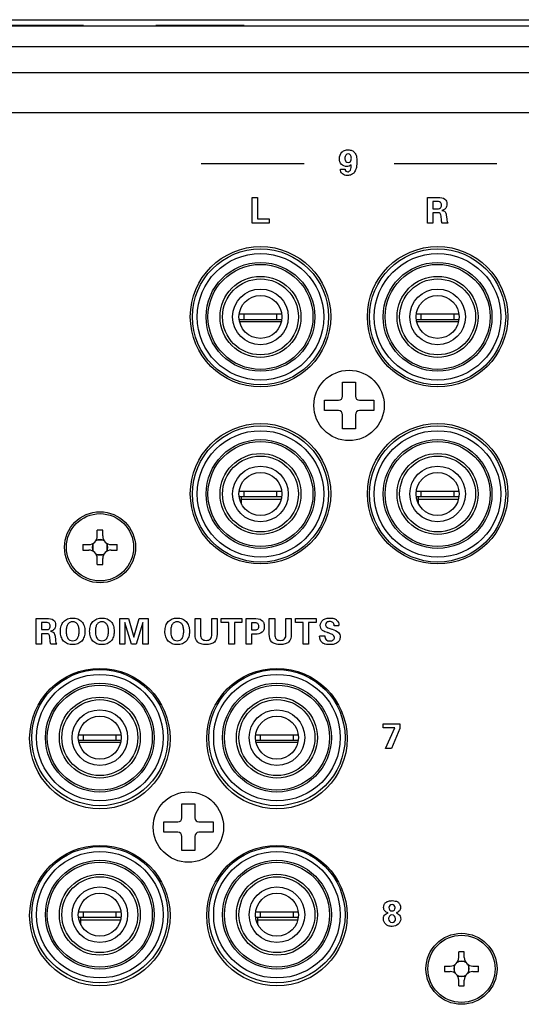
# Model space of a CAD drawing. Header units: inches. Extents: x -3.6 to 47.6, y 1.8 to 32.
# Tile 20 of 35: x 23.6 to 25.2, y 3.8 to 6.9. Entities that reach past the tile are written whole.
import ezdxf

# ---------------------------------------------------------------- set-up
doc = ezdxf.new("R2010")
doc.units = ezdxf.units.IN
doc.header["$LTSCALE"] = 2.42
doc.header["$MEASUREMENT"] = 0
doc.layers.get('0').update_dxf_attribs({"linetype": 'CONTINUOUS'})

msp = doc.modelspace()

# ---------------------------------------------------------------- linework, layer by layer
at = {"color": 7, "linetype": 'Continuous'}
for p, q in [((13.6278, 6.8945), (30.7908, 6.8945)), ((30.7108, 6.8745), (13.7078, 6.8745)), ((23.5717, 6.8775), (23.8469, 6.8775)), ((24.0717, 6.8775), (24.3469, 6.8775)), ((30.7108, 6.8105), (13.7078, 6.8105)), ((13.7893, 6.7305), (30.6293, 6.7305)), ((28.4333, 6.6042), (22.1233, 6.6042)), ((24.5333, 6.4455), (24.2133, 6.4455)), ((25.1333, 6.4455), (24.8133, 6.4455)), ((24.6466, 6.4294), (24.6608, 6.4294)), ((24.3717, 6.3409), (24.3888, 6.3409)), ((24.3717, 6.2608), (24.3717, 6.3409)), ((24.3888, 6.3409), (24.3888, 6.2744)), ((24.9176, 6.3409), (24.9509, 6.3409)), ((24.9176, 6.2608), (24.9176, 6.3409)), ((24.9445, 6.3285), (24.9344, 6.3285)), ((24.9344, 6.3285), (24.9344, 6.3061)), ((24.9344, 6.3061), (24.9445, 6.3061)), ((24.9492, 6.2931), (24.9344, 6.2931)), ((24.9344, 6.2931), (24.9344, 6.2608)), ((24.9607, 6.2706), (24.9596, 6.2827)), ((24.976, 6.2859), (24.9774, 6.2743)), ((24.4249, 6.2608), (24.3717, 6.2608)), ((24.3888, 6.2744), (24.4249, 6.2744)), ((24.4249, 6.2744), (24.4249, 6.2608)), ((24.9344, 6.2608), (24.9176, 6.2608)), ((24.9815, 6.2608), (24.963, 6.2608)), ((24.3465, 5.9775), (24.3313, 5.9775)), ((24.3465, 5.9617), (24.3465, 5.9775)), ((24.4641, 5.9775), (24.3474, 5.9775)), ((24.4489, 5.9617), (24.4489, 5.9775)), ((24.8977, 5.9775), (24.8825, 5.9775)), ((24.8977, 5.9617), (24.8977, 5.9775)), ((25.0153, 5.9775), (24.8986, 5.9775)), ((25.0001, 5.9617), (25.0001, 5.9775)), ((24.3313, 5.9617), (24.4641, 5.9617)), ((24.4628, 5.9539), (24.3327, 5.9539)), ((24.8825, 5.9617), (25.0153, 5.9617)), ((25.0139, 5.9539), (24.8839, 5.9539)), ((24.6534, 5.7668), (24.6932, 5.7668)), ((24.6534, 5.723), (24.6534, 5.7668)), ((24.6932, 5.7668), (24.6932, 5.723)), ((24.5965, 5.71), (24.6404, 5.71)), ((24.5965, 5.6781), (24.5965, 5.71)), ((24.7062, 5.71), (24.7501, 5.71)), ((24.7501, 5.71), (24.7501, 5.6781)), ((24.6404, 5.6781), (24.5965, 5.6781)), ((24.7501, 5.6781), (24.7062, 5.6781)), ((24.6534, 5.6213), (24.6534, 5.6651)), ((24.6932, 5.6651), (24.6932, 5.6213)), ((24.6932, 5.6213), (24.6534, 5.6213)), ((24.3465, 5.4263), (24.3313, 5.4263)), ((24.3465, 5.4106), (24.3465, 5.4263)), ((24.4641, 5.4263), (24.3474, 5.4263)), ((24.4489, 5.4106), (24.4489, 5.4263)), ((24.8977, 5.4263), (24.8825, 5.4263)), ((24.8977, 5.4106), (24.8977, 5.4263)), ((25.0153, 5.4263), (24.8986, 5.4263)), ((25.0001, 5.4106), (25.0001, 5.4263)), ((24.3313, 5.4106), (24.4641, 5.4106)), ((24.3387, 5.3869), (24.3387, 5.4106)), ((24.3387, 5.4027), (24.4628, 5.4027)), ((24.8825, 5.4106), (25.0153, 5.4106)), ((24.8898, 5.3869), (24.8898, 5.4106)), ((24.8898, 5.4027), (25.0139, 5.4027)), ((23.8898, 5.2876), (23.8898, 5.3058)), ((23.9068, 5.2876), (23.9068, 5.3058)), ((23.91, 5.275), (23.8866, 5.275)), ((23.8451, 5.261), (23.8632, 5.261)), ((23.8451, 5.244), (23.8632, 5.244)), ((23.8758, 5.2642), (23.8758, 5.2408)), ((23.9208, 5.2408), (23.9208, 5.2642)), ((23.9334, 5.261), (23.9516, 5.261)), ((23.9334, 5.244), (23.9516, 5.244)), ((23.8866, 5.2301), (23.91, 5.2301)), ((23.8898, 5.1993), (23.8898, 5.2174)), ((23.9068, 5.1993), (23.9068, 5.2174)), ((23.6998, 5.0309), (23.7331, 5.0309)), ((23.6998, 4.9509), (23.6998, 5.0309)), ((23.9598, 5.0309), (23.9868, 5.0309)), ((23.9598, 4.9509), (23.9598, 5.0309)), ((23.9868, 5.0309), (24.0036, 4.9731)), ((24.0036, 4.9731), (24.0202, 5.0309)), ((24.0202, 5.0309), (24.0478, 5.0309)), ((24.0478, 5.0309), (24.0478, 4.9509)), ((24.1939, 5.0309), (24.2109, 5.0309)), ((24.1939, 4.9816), (24.1939, 5.0309)), ((24.2109, 5.0309), (24.2109, 4.9804)), ((24.2461, 5.0309), (24.2626, 5.0309)), ((24.2461, 4.9812), (24.2461, 5.0309)), ((24.2626, 5.0309), (24.2626, 4.9816)), ((24.2758, 5.0309), (24.3401, 5.0309)), ((24.2758, 5.0179), (24.2758, 5.0309)), ((24.3401, 5.0309), (24.3401, 5.0179)), ((24.3535, 5.0309), (24.3772, 5.0309)), ((24.3535, 4.9509), (24.3535, 5.0309)), ((24.4249, 5.0309), (24.4419, 5.0309)), ((24.4249, 4.9816), (24.4249, 5.0309)), ((24.4419, 5.0309), (24.4419, 4.9804)), ((24.4771, 5.0309), (24.4936, 5.0309)), ((24.4771, 4.9812), (24.4771, 5.0309)), ((24.4936, 5.0309), (24.4936, 4.9816)), ((24.5068, 5.0309), (24.5711, 5.0309)), ((24.5068, 5.0179), (24.5068, 5.0309)), ((24.5711, 5.0309), (24.5711, 5.0179)), ((23.7267, 5.0185), (23.7166, 5.0185)), ((23.7166, 5.0185), (23.7166, 4.9961)), ((23.7166, 4.9961), (23.7267, 4.9961)), ((23.9751, 5.0185), (23.9751, 4.9509)), ((23.996, 4.9509), (23.9751, 5.0185)), ((24.0319, 5.0185), (24.011, 4.9509)), ((24.0319, 4.9509), (24.0319, 5.0185)), ((24.2993, 5.0179), (24.2758, 5.0179)), ((24.2993, 4.9509), (24.2993, 5.0179)), ((24.3401, 5.0179), (24.3165, 5.0179)), ((24.3165, 5.0179), (24.3165, 4.9509)), ((24.3779, 5.0175), (24.3697, 5.0175)), ((24.3697, 5.0175), (24.3697, 4.9952)), ((24.3697, 4.9952), (24.3779, 4.9952)), ((24.5303, 5.0179), (24.5068, 5.0179)), ((24.5303, 4.9509), (24.5303, 5.0179)), ((24.5711, 5.0179), (24.5475, 5.0179)), ((24.5475, 5.0179), (24.5475, 4.9509)), ((24.642, 5.0085), (24.6271, 5.0085)), ((23.7314, 4.9831), (23.7166, 4.9831)), ((23.7166, 4.9831), (23.7166, 4.9509)), ((23.7429, 4.9606), (23.7418, 4.9727)), ((23.7582, 4.9759), (23.7596, 4.9643)), ((24.3816, 4.9817), (24.3697, 4.9817)), ((24.3697, 4.9817), (24.3697, 4.9509)), ((24.5814, 4.9768), (24.5982, 4.9768)), ((24.6077, 4.9864), (24.6061, 4.9869)), ((24.6095, 4.9858), (24.6077, 4.9864)), ((23.7166, 4.9509), (23.6998, 4.9509)), ((23.7637, 4.9509), (23.7452, 4.9509)), ((23.9751, 4.9509), (23.9598, 4.9509)), ((24.011, 4.9509), (23.996, 4.9509)), ((24.0478, 4.9509), (24.0319, 4.9509)), ((24.3165, 4.9509), (24.2993, 4.9509)), ((24.3697, 4.9509), (24.3535, 4.9509)), ((24.5475, 4.9509), (24.5303, 4.9509)), ((24.7798, 4.7033), (24.8315, 4.7033)), ((24.7798, 4.6901), (24.7798, 4.7033)), ((24.8156, 4.6901), (24.7798, 4.6901)), ((24.7871, 4.6259), (24.8156, 4.6901)), ((24.8315, 4.7033), (24.8315, 4.6885)), ((23.8465, 4.668), (23.8313, 4.668)), ((23.8465, 4.6522), (23.8465, 4.668)), ((23.9641, 4.668), (23.8474, 4.668)), ((23.9489, 4.6522), (23.9489, 4.668)), ((24.3977, 4.668), (24.3825, 4.668)), ((24.3977, 4.6522), (24.3977, 4.668)), ((24.5153, 4.668), (24.3986, 4.668)), ((24.5001, 4.6522), (24.5001, 4.668)), ((24.8315, 4.6885), (24.8056, 4.6259)), ((23.8313, 4.6522), (23.9641, 4.6522)), ((23.9628, 4.6444), (23.8327, 4.6444)), ((24.3825, 4.6522), (24.5153, 4.6522)), ((24.5139, 4.6444), (24.3839, 4.6444)), ((24.8056, 4.6259), (24.7871, 4.6259)), ((24.1534, 4.4543), (24.1932, 4.4543)), ((24.1534, 4.4105), (24.1534, 4.4543)), ((24.1932, 4.4543), (24.1932, 4.4105)), ((24.0965, 4.3975), (24.1404, 4.3975)), ((24.0965, 4.3656), (24.0965, 4.3975)), ((24.2062, 4.3975), (24.2501, 4.3975)), ((24.2501, 4.3975), (24.2501, 4.3656)), ((24.1404, 4.3656), (24.0965, 4.3656)), ((24.1534, 4.3088), (24.1534, 4.3526)), ((24.1932, 4.3526), (24.1932, 4.3088)), ((24.2501, 4.3656), (24.2062, 4.3656)), ((24.1932, 4.3088), (24.1534, 4.3088)), ((23.8465, 4.1168), (23.8313, 4.1168)), ((23.8465, 4.1011), (23.8465, 4.1168)), ((23.9641, 4.1168), (23.8474, 4.1168)), ((23.9489, 4.1011), (23.9489, 4.1168)), ((24.3977, 4.1168), (24.3825, 4.1168)), ((24.3977, 4.1011), (24.3977, 4.1168)), ((24.5153, 4.1168), (24.3986, 4.1168)), ((24.5001, 4.1011), (24.5001, 4.1168)), ((23.8313, 4.1011), (23.9641, 4.1011)), ((23.8387, 4.0774), (23.8387, 4.1011)), ((23.8387, 4.0932), (23.9628, 4.0932)), ((24.3825, 4.1011), (24.5153, 4.1011)), ((24.3898, 4.0774), (24.3898, 4.1011)), ((24.3898, 4.0932), (24.5139, 4.0932)), ((25.0148, 3.9756), (25.0148, 3.9938)), ((25.0318, 3.9756), (25.0318, 3.9938)), ((25.035, 3.963), (25.0116, 3.963)), ((24.9701, 3.949), (24.9882, 3.949)), ((24.9701, 3.932), (24.9882, 3.932)), ((25.0008, 3.9522), (25.0008, 3.9288)), ((25.0458, 3.9288), (25.0458, 3.9522)), ((25.0584, 3.949), (25.0766, 3.949)), ((25.0584, 3.932), (25.0766, 3.932)), ((25.0116, 3.9181), (25.035, 3.9181)), ((25.0148, 3.8873), (25.0148, 3.9054)), ((25.0318, 3.8873), (25.0318, 3.9054))]:
    msp.add_line(p, q, dxfattribs=at)
for centre, radius in [((24.3978, 5.97), 0.2185), ((24.3977, 5.9696), 0.2119), ((24.3977, 5.9696), 0.1969), ((24.9488, 5.97), 0.2185), ((24.9489, 5.9696), 0.2119), ((24.9489, 5.9696), 0.1969), ((24.3977, 5.9696), 0.1693), ((24.3977, 5.9696), 0.1634), ((24.9489, 5.9696), 0.1693), ((24.9489, 5.9696), 0.1634), ((24.3977, 5.9696), 0.126), ((24.3977, 5.9696), 0.1181), ((24.3977, 5.9696), 0.1181), ((24.9489, 5.9696), 0.126), ((24.9489, 5.9696), 0.1181), ((24.9489, 5.9696), 0.1181), ((24.3977, 5.9696), 0.0866), ((24.9489, 5.9696), 0.0866), ((24.3977, 5.9696), 0.0669), ((24.9489, 5.9696), 0.0669), ((24.6733, 5.694), 0.1095), ((24.3978, 5.419), 0.2185), ((24.3977, 5.4184), 0.2119), ((24.3977, 5.4184), 0.1969), ((24.9488, 5.419), 0.2185), ((24.9489, 5.4184), 0.2119), ((24.9489, 5.4184), 0.1969), ((24.3977, 5.4184), 0.1693), ((24.3977, 5.4184), 0.1634), ((24.9489, 5.4184), 0.1693), ((24.9489, 5.4184), 0.1634), ((24.3977, 5.4184), 0.126), ((24.3977, 5.4184), 0.1181), ((24.3977, 5.4184), 0.1181), ((24.9489, 5.4184), 0.126), ((24.9489, 5.4184), 0.1181), ((24.9489, 5.4184), 0.1181), ((24.3977, 5.4184), 0.0866), ((24.9489, 5.4184), 0.0866), ((24.3977, 5.4184), 0.0669), ((24.9489, 5.4184), 0.0669), ((23.8983, 5.2525), 0.1105), ((23.8983, 5.2525), 0.1046), ((23.8978, 4.657), 0.2185), ((24.4488, 4.657), 0.2185), ((23.8977, 4.6601), 0.2119), ((23.8977, 4.6601), 0.1969), ((24.4489, 4.6601), 0.2119), ((24.4489, 4.6601), 0.1969), ((23.8977, 4.6601), 0.1693), ((23.8977, 4.6601), 0.1634), ((24.4489, 4.6601), 0.1693), ((24.4489, 4.6601), 0.1634), ((23.8977, 4.6601), 0.126), ((24.4489, 4.6601), 0.126), ((23.8977, 4.6601), 0.1181), ((23.8977, 4.6601), 0.1181), ((24.4489, 4.6601), 0.1181), ((24.4489, 4.6601), 0.1181), ((23.8977, 4.6601), 0.0866), ((23.8977, 4.6601), 0.0669), ((24.4489, 4.6601), 0.0866), ((24.4489, 4.6601), 0.0669), ((24.1733, 4.3815), 0.1095), ((23.8978, 4.106), 0.2185), ((24.4488, 4.106), 0.2185), ((23.8977, 4.1089), 0.2119), ((23.8977, 4.1089), 0.1969), ((24.4489, 4.1089), 0.2119), ((24.4489, 4.1089), 0.1969), ((23.8977, 4.1089), 0.1693), ((23.8977, 4.1089), 0.1634), ((24.4489, 4.1089), 0.1693), ((24.4489, 4.1089), 0.1634), ((23.8977, 4.1089), 0.126), ((24.4489, 4.1089), 0.126), ((23.8977, 4.1089), 0.1181), ((23.8977, 4.1089), 0.1181), ((24.4489, 4.1089), 0.1181), ((24.4489, 4.1089), 0.1181), ((23.8977, 4.1089), 0.0866), ((23.8977, 4.1089), 0.0669), ((24.4489, 4.1089), 0.0866), ((24.4489, 4.1089), 0.0669), ((25.0233, 3.9405), 0.1105), ((25.0233, 3.9405), 0.1046)]:
    msp.add_circle(centre, radius, dxfattribs=at)
for centre, radius, start, end in [((24.6404, 5.723), 0.013, 270, 360), ((24.7062, 5.723), 0.013, 180, 270), ((24.6404, 5.6651), 0.013, 0, 90), ((24.7062, 5.6651), 0.013, 90, 180), ((23.8983, 4.9389), 0.3669, 89.9995, 91.3269), ((23.8983, 4.9387), 0.3671, 88.6735, 90.0001), ((23.8632, 5.2876), 0.0266, 270, 360), ((23.8983, 5.2525), 0.024, 56.9587, 123.0416), ((23.9334, 5.2876), 0.0266, 180, 270), ((24.2121, 5.2525), 0.3672, 178.6734, 181.3266), ((23.8632, 5.2174), 0.0266, 0, 90), ((23.8983, 5.2525), 0.024, 146.9562, 213.0437), ((23.9334, 5.2174), 0.0266, 90, 180), ((23.8983, 5.2525), 0.024, 326.9562, 33.0437), ((23.5845, 5.2525), 0.3672, 358.6734, 1.3266), ((23.8983, 5.2525), 0.024, 236.9587, 303.0416), ((23.8983, 5.5663), 0.3671, 268.6735, 270.0001), ((23.8983, 5.5661), 0.3669, 269.9995, 271.3269), ((24.1404, 4.4105), 0.013, 270, 360), ((24.2062, 4.4105), 0.013, 180, 270), ((24.1404, 4.3526), 0.013, 0, 90), ((24.2062, 4.3526), 0.013, 90, 180), ((25.0233, 3.6269), 0.3669, 89.9995, 91.3269), ((25.0233, 3.6267), 0.3671, 88.6735, 90.0001), ((24.9882, 3.9756), 0.0266, 270, 360), ((25.0233, 3.9405), 0.024, 146.9562, 213.0437), ((25.0233, 3.9405), 0.024, 56.9587, 123.0416), ((25.0584, 3.9756), 0.0266, 180, 270), ((25.0233, 3.9405), 0.024, 326.9562, 33.0437), ((25.3371, 3.9405), 0.3672, 178.6734, 181.3266), ((24.9882, 3.9054), 0.0266, 0, 90), ((25.0584, 3.9054), 0.0266, 90, 180), ((24.7095, 3.9405), 0.3672, 358.6734, 1.3266), ((25.0233, 3.9405), 0.024, 236.9587, 303.0416), ((25.0233, 4.2543), 0.3671, 268.6735, 270.0001), ((25.0233, 4.2541), 0.3669, 269.9995, 271.3269)]:
    msp.add_arc(centre, radius, start, end, dxfattribs=at)
for points, knots in [([(24.6802, 6.4433), (24.6782, 6.4416), (24.6739, 6.4387), (24.663, 6.4366), (24.6473, 6.4425), (24.6415, 6.4629), (24.6464, 6.4777), (24.6523, 6.4831), (24.6529, 6.4837)], [0, 0, 0, 0, 0.105543, 0.200431, 0.436419, 0.684759, 0.966142, 1, 1, 1, 1]), ([(24.6529, 6.4837), (24.6549, 6.4853), (24.6604, 6.4885), (24.6708, 6.49), (24.6824, 6.4883), (24.6921, 6.4808), (24.6972, 6.4686), (24.6984, 6.4528), (24.6971, 6.4362), (24.6923, 6.4222), (24.6868, 6.4161), (24.6844, 6.4144)], [0, 0, 0, 0, 0.06807, 0.166349, 0.27412, 0.370561, 0.478652, 0.61545, 0.788304, 0.922105, 1, 1, 1, 1]), ([(24.6805, 6.4633), (24.6804, 6.4669), (24.6794, 6.4732), (24.6705, 6.4782), (24.6614, 6.4734), (24.6604, 6.4669), (24.6604, 6.4633)], [0, 0, 0, 0, 0.275757, 0.495253, 0.721388, 1, 1, 1, 1]), ([(24.6604, 6.4633), (24.6604, 6.4598), (24.6614, 6.4533), (24.6704, 6.4486), (24.6795, 6.4533), (24.6805, 6.4598), (24.6805, 6.4633)], [0, 0, 0, 0, 0.276086, 0.500909, 0.723396, 1, 1, 1, 1]), ([(24.6608, 6.4294), (24.6611, 6.4272), (24.6626, 6.4228), (24.6707, 6.4196), (24.6807, 6.4277), (24.6802, 6.4372), (24.6802, 6.4427)], [0, 0, 0, 0, 0.172008, 0.3284, 0.581218, 1, 1, 1, 1]), ([(24.6844, 6.4144), (24.6834, 6.4136), (24.6786, 6.4105), (24.6697, 6.409), (24.6596, 6.4102), (24.6496, 6.4155), (24.6467, 6.4241), (24.6466, 6.4294)], [0, 0, 0, 0, 0.075576, 0.338221, 0.523533, 0.682559, 1, 1, 1, 1]), ([(24.9445, 6.3061), (24.9489, 6.3061), (24.9557, 6.3058), (24.9608, 6.312), (24.9612, 6.3172), (24.9608, 6.3223), (24.9561, 6.329), (24.949, 6.3285), (24.9445, 6.3285)], [0, 0, 0, 0, 0.287854, 0.38059, 0.494486, 0.614666, 0.707874, 1, 1, 1, 1]), ([(24.9509, 6.3409), (24.9579, 6.3409), (24.9688, 6.3401), (24.9772, 6.3297), (24.9782, 6.3212), (24.9775, 6.3136), (24.9736, 6.305), (24.9668, 6.302), (24.9624, 6.3009)], [0, 0, 0, 0, 0.321274, 0.442566, 0.581883, 0.69785, 0.793448, 1, 1, 1, 1]), ([(24.9596, 6.2827), (24.9593, 6.2857), (24.9593, 6.2933), (24.9519, 6.2931), (24.9492, 6.2931)], [0, 0, 0, 0, 0.525503, 1, 1, 1, 1]), ([(24.9624, 6.3009), (24.9659, 6.3006), (24.974, 6.2981), (24.9755, 6.2898), (24.976, 6.2859)], [0, 0, 0, 0, 0.468035, 1, 1, 1, 1]), ([(24.963, 6.2608), (24.9623, 6.2621), (24.9613, 6.2653), (24.9609, 6.2686), (24.9607, 6.2706)], [0, 0, 0, 0, 0.406606, 1, 1, 1, 1]), ([(24.9774, 6.2743), (24.9778, 6.2716), (24.9785, 6.2669), (24.9804, 6.2625), (24.9815, 6.2608)], [0, 0, 0, 0, 0.581992, 1, 1, 1, 1]), ([(23.7331, 5.0309), (23.7401, 5.0309), (23.751, 5.0301), (23.7594, 5.0197), (23.7604, 5.0112), (23.7597, 5.0036), (23.7558, 4.995), (23.749, 4.992), (23.7446, 4.991)], [0, 0, 0, 0, 0.321274, 0.442566, 0.581883, 0.69785, 0.793448, 1, 1, 1, 1]), ([(23.7749, 4.9913), (23.775, 4.9971), (23.7763, 5.0079), (23.7843, 5.0219), (23.7974, 5.0306), (23.8132, 5.0328), (23.8289, 5.0306), (23.842, 5.0218), (23.85, 5.0079), (23.8513, 4.9964), (23.8513, 4.9901), (23.8513, 4.9895)], [0, 0, 0, 0, 0.135051, 0.25241, 0.367372, 0.49345, 0.619188, 0.733731, 0.851758, 0.986153, 1, 1, 1, 1]), ([(23.866, 4.9913), (23.8661, 4.9971), (23.8674, 5.0079), (23.8754, 5.0219), (23.8885, 5.0306), (23.9043, 5.0328), (23.92, 5.0306), (23.9331, 5.0218), (23.9411, 5.0079), (23.9424, 4.9964), (23.9424, 4.9901), (23.9423, 4.9895)], [0, 0, 0, 0, 0.135051, 0.25241, 0.367372, 0.49345, 0.619188, 0.733731, 0.851758, 0.986153, 1, 1, 1, 1]), ([(24.1004, 4.9913), (24.1004, 4.9971), (24.1017, 5.0079), (24.1097, 5.0219), (24.1228, 5.0306), (24.1386, 5.0328), (24.1543, 5.0306), (24.1674, 5.0218), (24.1754, 5.0078), (24.1767, 4.9964), (24.1767, 4.9901), (24.1767, 4.9895)], [0, 0, 0, 0, 0.135034, 0.252415, 0.367312, 0.49347, 0.619131, 0.733742, 0.851751, 0.986153, 1, 1, 1, 1]), ([(24.3772, 5.0309), (24.3857, 5.0309), (24.399, 5.0302), (24.4088, 5.0173), (24.41, 5.0066), (24.4088, 4.996), (24.4006, 4.9837), (24.3889, 4.9817), (24.3816, 4.9817)], [0, 0, 0, 0, 0.287626, 0.395059, 0.522266, 0.645983, 0.752595, 1, 1, 1, 1]), ([(24.6061, 4.9869), (24.6008, 4.9887), (24.5925, 4.9912), (24.585, 5.0001), (24.5826, 5.0123), (24.5889, 5.0257), (24.6022, 5.0315), (24.614, 5.0327), (24.6226, 5.0319), (24.6267, 5.0306), (24.627, 5.0305)], [0, 0, 0, 0, 0.187827, 0.280203, 0.379038, 0.592298, 0.713147, 0.856234, 0.988906, 1, 1, 1, 1]), ([(24.627, 5.0305), (24.6298, 5.0295), (24.6382, 5.0252), (24.642, 5.0152), (24.642, 5.009)], [0, 0, 0, 0, 0.322399, 1, 1, 1, 1]), ([(23.7267, 4.9961), (23.7311, 4.9961), (23.7379, 4.9958), (23.743, 5.002), (23.7434, 5.0072), (23.743, 5.0123), (23.7383, 5.019), (23.7312, 5.0185), (23.7267, 5.0185)], [0, 0, 0, 0, 0.287854, 0.38059, 0.494486, 0.614666, 0.707874, 1, 1, 1, 1]), ([(23.8334, 4.9912), (23.8334, 4.9954), (23.8328, 5.003), (23.8291, 5.013), (23.822, 5.0195), (23.8131, 5.0211), (23.8042, 5.0195), (23.7971, 5.013), (23.7935, 5.003), (23.7928, 4.9954), (23.7928, 4.9912)], [0, 0, 0, 0, 0.15827, 0.283155, 0.389278, 0.500445, 0.611056, 0.71727, 0.841863, 1, 1, 1, 1]), ([(23.9245, 4.9912), (23.9245, 4.9954), (23.9239, 5.003), (23.9202, 5.013), (23.9131, 5.0195), (23.9042, 5.0211), (23.8953, 5.0195), (23.8882, 5.013), (23.8845, 5.003), (23.8839, 4.9954), (23.8839, 4.9912)], [0, 0, 0, 0, 0.15827, 0.283155, 0.389278, 0.500445, 0.611056, 0.71727, 0.841863, 1, 1, 1, 1]), ([(24.1588, 4.9912), (24.1588, 4.9954), (24.1582, 5.003), (24.1545, 5.013), (24.1474, 5.0195), (24.1385, 5.0211), (24.1296, 5.0195), (24.1225, 5.0129), (24.1189, 5.003), (24.1183, 4.9954), (24.1183, 4.9912)], [0, 0, 0, 0, 0.158271, 0.283156, 0.389326, 0.500432, 0.611106, 0.717272, 0.84186, 1, 1, 1, 1]), ([(24.3779, 4.9952), (24.3818, 4.9952), (24.388, 4.9954), (24.3923, 5.0014), (24.3928, 5.0064), (24.3923, 5.0114), (24.3879, 5.0174), (24.3818, 5.0175), (24.3779, 5.0175)], [0, 0, 0, 0, 0.276183, 0.377396, 0.501109, 0.623787, 0.724584, 1, 1, 1, 1]), ([(24.6209, 4.9971), (24.6279, 4.9948), (24.6383, 4.9919), (24.6449, 4.981), (24.6459, 4.9726), (24.6442, 4.963), (24.637, 4.9549), (24.6261, 4.9502), (24.613, 4.9491), (24.6031, 4.95), (24.598, 4.9515), (24.5973, 4.9517)], [0, 0, 0, 0, 0.226457, 0.297104, 0.377977, 0.481924, 0.582808, 0.697737, 0.837078, 0.979498, 1, 1, 1, 1]), ([(24.6271, 5.0085), (24.6268, 5.012), (24.6242, 5.0195), (24.6133, 5.022), (24.6033, 5.0203), (24.6, 5.0133), (24.6001, 5.0105), (24.6002, 5.0102)], [0, 0, 0, 0, 0.259873, 0.519227, 0.769731, 0.976783, 1, 1, 1, 1]), ([(23.7418, 4.9727), (23.7415, 4.9758), (23.7415, 4.9833), (23.7341, 4.9831), (23.7314, 4.9831)], [0, 0, 0, 0, 0.525503, 1, 1, 1, 1]), ([(23.7446, 4.991), (23.7481, 4.9906), (23.7561, 4.9881), (23.7577, 4.9798), (23.7582, 4.9759)], [0, 0, 0, 0, 0.468035, 1, 1, 1, 1]), ([(23.8513, 4.9895), (23.8511, 4.9842), (23.8498, 4.9738), (23.8422, 4.9599), (23.8291, 4.9509), (23.8132, 4.9487), (23.7973, 4.9509), (23.7841, 4.9599), (23.7763, 4.9743), (23.7749, 4.9853), (23.7749, 4.9913)], [0, 0, 0, 0, 0.12626, 0.247386, 0.363797, 0.492535, 0.621649, 0.738354, 0.858859, 1, 1, 1, 1]), ([(23.7928, 4.9912), (23.7928, 4.9869), (23.7934, 4.9792), (23.797, 4.9691), (23.8041, 4.9625), (23.8131, 4.9609), (23.8221, 4.9625), (23.8292, 4.9691), (23.8328, 4.9792), (23.8334, 4.9869), (23.8334, 4.9912)], [0, 0, 0, 0, 0.159603, 0.284031, 0.389265, 0.499639, 0.610586, 0.715882, 0.840596, 1, 1, 1, 1]), ([(23.9423, 4.9895), (23.9422, 4.9842), (23.9408, 4.9738), (23.9333, 4.9599), (23.9201, 4.9509), (23.9043, 4.9487), (23.8884, 4.9509), (23.8751, 4.9599), (23.8674, 4.9743), (23.866, 4.9853), (23.866, 4.9913)], [0, 0, 0, 0, 0.12626, 0.247386, 0.363797, 0.492535, 0.621649, 0.738354, 0.858859, 1, 1, 1, 1]), ([(23.8839, 4.9912), (23.8839, 4.9869), (23.8845, 4.9792), (23.8881, 4.9691), (23.8952, 4.9625), (23.9042, 4.9609), (23.9132, 4.9625), (23.9203, 4.9691), (23.9239, 4.9792), (23.9245, 4.9869), (23.9245, 4.9912)], [0, 0, 0, 0, 0.159603, 0.284031, 0.389265, 0.499639, 0.610586, 0.715882, 0.840596, 1, 1, 1, 1]), ([(24.1767, 4.9895), (24.1766, 4.9842), (24.1752, 4.9738), (24.1676, 4.9599), (24.1545, 4.9509), (24.1386, 4.9488), (24.1227, 4.9509), (24.1095, 4.9599), (24.1017, 4.9743), (24.1003, 4.9853), (24.1004, 4.9913)], [0, 0, 0, 0, 0.126258, 0.247382, 0.363792, 0.492528, 0.62172, 0.738357, 0.858881, 1, 1, 1, 1]), ([(24.1183, 4.9912), (24.1182, 4.9869), (24.1189, 4.9792), (24.1225, 4.9691), (24.1295, 4.9625), (24.1385, 4.9609), (24.1475, 4.9625), (24.1546, 4.9691), (24.1582, 4.9792), (24.1588, 4.9869), (24.1588, 4.9912)], [0, 0, 0, 0, 0.15958, 0.284042, 0.389232, 0.499671, 0.610499, 0.715891, 0.840585, 1, 1, 1, 1]), ([(24.2626, 4.9816), (24.2626, 4.9731), (24.2591, 4.9587), (24.2425, 4.9504), (24.2282, 4.9492), (24.2138, 4.9504), (24.1972, 4.9586), (24.1939, 4.9731), (24.1939, 4.9816)], [0, 0, 0, 0, 0.240455, 0.355745, 0.499525, 0.64423, 0.759076, 1, 1, 1, 1]), ([(24.2109, 4.9804), (24.2109, 4.9758), (24.2126, 4.968), (24.2213, 4.9632), (24.2287, 4.9625), (24.2362, 4.9632), (24.2449, 4.9683), (24.2461, 4.9763), (24.2461, 4.9812)], [0, 0, 0, 0, 0.244897, 0.357959, 0.496764, 0.633888, 0.744945, 1, 1, 1, 1]), ([(24.4936, 4.9816), (24.4936, 4.9731), (24.4901, 4.9587), (24.4735, 4.9504), (24.4592, 4.9492), (24.4448, 4.9504), (24.4282, 4.9586), (24.4249, 4.9731), (24.4249, 4.9816)], [0, 0, 0, 0, 0.240455, 0.355745, 0.499525, 0.64423, 0.759076, 1, 1, 1, 1]), ([(24.4419, 4.9804), (24.4419, 4.9758), (24.4436, 4.968), (24.4523, 4.9632), (24.4597, 4.9625), (24.4672, 4.9632), (24.4759, 4.9683), (24.4771, 4.9763), (24.4771, 4.9812)], [0, 0, 0, 0, 0.244899, 0.358116, 0.496746, 0.63396, 0.744943, 1, 1, 1, 1]), ([(24.5973, 4.9517), (24.5944, 4.9527), (24.5851, 4.9573), (24.5814, 4.9687), (24.5814, 4.9758)], [0, 0, 0, 0, 0.298778, 1, 1, 1, 1]), ([(24.5982, 4.9768), (24.5982, 4.9726), (24.6004, 4.963), (24.6135, 4.96), (24.6246, 4.9621), (24.6283, 4.9691), (24.6283, 4.9719)], [0, 0, 0, 0, 0.28183, 0.561361, 0.802478, 1, 1, 1, 1]), ([(23.7452, 4.9509), (23.7445, 4.9521), (23.7435, 4.9553), (23.7431, 4.9586), (23.7429, 4.9606)], [0, 0, 0, 0, 0.406606, 1, 1, 1, 1]), ([(23.7596, 4.9643), (23.76, 4.9616), (23.7607, 4.9569), (23.7626, 4.9525), (23.7637, 4.9509)], [0, 0, 0, 0, 0.581992, 1, 1, 1, 1]), ([(24.7946, 4.1148), (24.7908, 4.1156), (24.783, 4.1193), (24.7802, 4.1307), (24.7818, 4.1404), (24.7875, 4.1478), (24.7965, 4.152), (24.8068, 4.1529), (24.8139, 4.1524), (24.8172, 4.1515)], [0, 0, 0, 0, 0.164597, 0.323582, 0.452181, 0.570841, 0.700794, 0.857856, 1, 1, 1, 1]), ([(24.817, 4.1304), (24.817, 4.1306), (24.817, 4.1333), (24.8149, 4.1386), (24.8071, 4.1415), (24.7993, 4.1386), (24.7973, 4.1335), (24.7972, 4.1309)], [0, 0, 0, 0, 0.013538, 0.258514, 0.510423, 0.755704, 1, 1, 1, 1]), ([(24.8172, 4.1515), (24.8176, 4.1514), (24.8209, 4.1506), (24.8268, 4.1479), (24.8324, 4.1404), (24.834, 4.1307), (24.8311, 4.1194), (24.8234, 4.1158), (24.8196, 4.1148)], [0, 0, 0, 0, 0.022094, 0.202854, 0.367912, 0.549042, 0.767897, 1, 1, 1, 1]), ([(24.7952, 4.0747), (24.7925, 4.0757), (24.7845, 4.0804), (24.7783, 4.0936), (24.7826, 4.1086), (24.7905, 4.113), (24.7946, 4.1148)], [0, 0, 0, 0, 0.165133, 0.521642, 0.741317, 1, 1, 1, 1]), ([(24.8196, 4.1148), (24.8237, 4.1132), (24.8318, 4.1087), (24.8358, 4.0934), (24.8276, 4.0763), (24.8101, 4.0713), (24.7989, 4.0732), (24.7952, 4.0747)], [0, 0, 0, 0, 0.175596, 0.337239, 0.575816, 0.844008, 1, 1, 1, 1]), ([(24.8182, 4.097), (24.8181, 4.0999), (24.8157, 4.1055), (24.807, 4.1093), (24.7982, 4.1053), (24.7959, 4.0993), (24.796, 4.0962)], [0, 0, 0, 0, 0.240722, 0.491824, 0.739822, 1, 1, 1, 1]), ([(24.7972, 4.1309), (24.7972, 4.1282), (24.799, 4.1227), (24.8071, 4.1197), (24.815, 4.1226), (24.817, 4.1279), (24.817, 4.1304)], [0, 0, 0, 0, 0.255192, 0.503387, 0.757353, 1, 1, 1, 1]), ([(24.796, 4.0962), (24.796, 4.0933), (24.7984, 4.0875), (24.8071, 4.0837), (24.8161, 4.0874), (24.8183, 4.0937), (24.8182, 4.0969), (24.8182, 4.097)], [0, 0, 0, 0, 0.243746, 0.484825, 0.733163, 0.986124, 1, 1, 1, 1])]:
    msp.add_open_spline(points, degree=3, knots=knots, dxfattribs=at)
for points in [[(24.6002, 5.0102), (24.601, 5.0033), (24.6125, 4.9998), (24.6199, 4.9974)], [(24.6283, 4.9719), (24.6284, 4.9791), (24.6169, 4.9833), (24.6095, 4.9858)]]:
    msp.add_open_spline(points, degree=3, dxfattribs=at)

doc.saveas('drawing.dxf')
